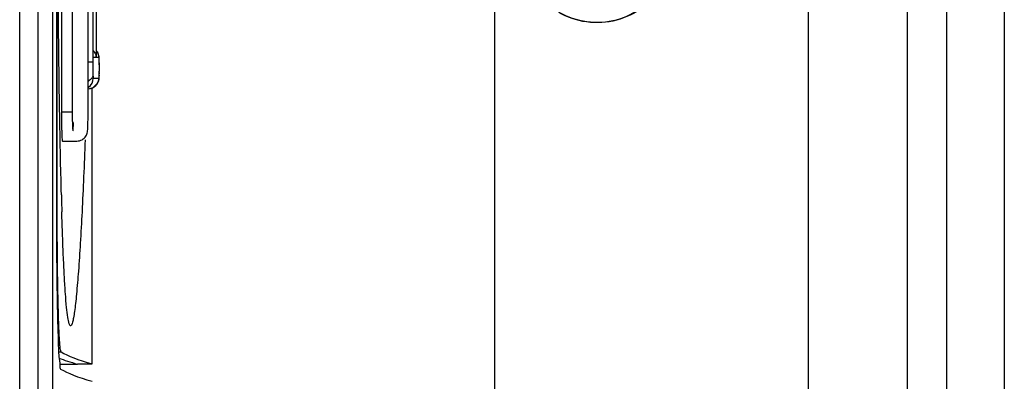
# Model space of a CAD drawing. Header units: millimetres. Extents: x 0 to 3364, y 0 to 2378.
# Tile 23 of 36: x 1570 to 1587, y 1279 to 1285. Entities that reach past the tile are written whole.
import ezdxf

# ---------------------------------------------------------------- set-up
doc = ezdxf.new("R2010")
doc.units = ezdxf.units.MM
doc.header["$LTSCALE"] = 185.02
doc.layers.add('00_COMPONENTS', color=7, linetype='CONTINUOUS')

msp = doc.modelspace()

# ---------------------------------------------------------------- linework, layer by layer
at = {"layer": '00_COMPONENTS', "color": 7, "linetype": 'CONTINUOUS'}
for p, q in [((1583.418, 1245.604), (1583.418, 1367.52)), ((1570.167, 1250.45), (1570.167, 1363.48)), ((1570.417, 1250.455), (1570.417, 1363.485)), ((1570.479, 1298.795), (1570.479, 1281.945)), ((1570.492, 1281.939), (1570.492, 1298.801)), ((1571.024, 1283.37), (1571.024, 1297.37)), ((1571.168, 1284.313), (1571.168, 1285.144)), ((1571.112, 1284.313), (1571.112, 1284.97)), ((1571.112, 1284.313), (1571.111, 1284.307)), ((1571.168, 1284.313), (1571.168, 1284.307)), ((1571.216, 1284.261), (1571.212, 1284.319)), ((1571.217, 1284.228), (1571.216, 1284.261)), ((1571.218, 1284.13), (1571.217, 1284.228)), ((1571.217, 1284.025), (1571.218, 1284.13)), ((1571.212, 1283.935), (1571.217, 1283.994)), ((1571.217, 1283.994), (1571.217, 1284.025)), ((1571.092, 1279.035), (1571.092, 1283.786)), ((1571.024, 1283.77), (1571.03, 1283.77)), ((1570.622, 1282.87), (1570.833, 1282.87)), ((1570.564, 1281.945), (1570.562, 1282.029)), ((1570.541, 1279.03), (1570.842, 1279.03)), ((1570.842, 1279.035), (1571.092, 1279.035))]:
    msp.add_line(p, q, dxfattribs=at)
at = {"layer": '00_COMPONENTS', "color": 9, "linetype": 'CONTINUOUS'}
for p, q in [((1585.792, 1366.744), (1585.792, 1245.348)), ((1586.788, 1366.744), (1586.788, 1245.348)), ((1585.118, 1366.61), (1585.118, 1246.157)), ((1569.847, 1250.459), (1569.847, 1363.471)), ((1578.014, 1285.722), (1578.014, 1241.816)), ((1571.105, 1285.144), (1571.105, 1284.224)), ((1570.566, 1285.12), (1570.566, 1283.365)), ((1570.752, 1285.12), (1570.752, 1283.365)), ((1571.162, 1284.97), (1571.162, 1284.307)), ((1571.111, 1284.307), (1571.112, 1284.313)), ((1571.162, 1284.307), (1571.111, 1284.307)), ((1571.168, 1284.307), (1571.168, 1284.313)), ((1571.209, 1284.307), (1571.168, 1284.307)), ((1571.105, 1284.224), (1571.024, 1284.224)), ((1571.216, 1284.254), (1571.216, 1284.273)), ((1571.216, 1284.254), (1571.216, 1284.261)), ((1571.114, 1283.95), (1571.21, 1283.95)), ((1571.214, 1283.968), (1571.216, 1283.983)), ((1571.217, 1284.001), (1571.217, 1283.994)), ((1570.752, 1283.365), (1570.566, 1283.365)), ((1570.479, 1281.939), (1570.492, 1281.939)), ((1570.519, 1279.24), (1570.56, 1279.24))]:
    msp.add_line(p, q, dxfattribs=at)
at = {"layer": '00_COMPONENTS', "color": 7, "linetype": 'CONTINUOUS'}
for points in [[(1571.212, 1284.319), (1571.19, 1284.391), (1571.168, 1284.412)], [(1571.03, 1283.77), (1571.114, 1283.791), (1571.188, 1283.864), (1571.212, 1283.935)]]:
    msp.add_lwpolyline(points, dxfattribs=at)
at = {"layer": '00_COMPONENTS', "color": 9, "linetype": 'CONTINUOUS'}
for centre, radius, start, end in [((1571.029, 1284.307), 0.181, 35.5803, 38.9722), ((1571.031, 1284.307), 0.179, 0.0197, 6.6756), ((1570.852, 1284.252), 0.364, 4.0547, 5.2528), ((1570.724, 1284.242), 0.492, 3.5691, 4.0866), ((1568.721, 1284.163), 2.497, 1.0434, 2.0868), ((1566.145, 1284.124), 5.073, 359.1724, 0.0687), ((1570.934, 1283.95), 0.18, 302.2653, 0.006), ((1571.03, 1283.95), 0.18, 270.0175, 0.0175), ((1570.351, 1284.033), 0.866, 357.4009, 357.8647), ((1570.598, 1284.021), 0.618, 356.429, 357.4267)]:
    msp.add_arc(centre, radius, start, end, dxfattribs=at)
at = {"layer": '00_COMPONENTS', "color": 7, "linetype": 'CONTINUOUS'}
for centre, radius, start, end in [((1570.583, 1283.045), 0.18, 269.9988, 281.9531), ((1714.62, 1281.944), 144.141, 179.99983, 180.11834), ((1658.448, 1284.2), 87.913, 181.46955, 181.6612)]:
    msp.add_arc(centre, radius, start, end, dxfattribs=at)
for centre, major_axis, start_param, end_param in [((1941.719, 1279.43), (371.319, 0), -3.112176, -3.080506), ((1941.469, 1279.425), (371.319, 0), -3.096787, -3.080506), ((1941.813, 1279.131), (371.413, 0), 3.170195, 3.202679)]:
    msp.add_ellipse(centre, major_axis=major_axis, ratio=0.017455, start_param=start_param, end_param=end_param, dxfattribs=at)
for points, knots in [([(1570.562, 1282.029), (1570.541, 1282.867), (1570.515, 1284.645), (1570.503, 1286.424), (1570.498, 1287.364)], [0, 0, 0, 0, 0.471482, 1, 1, 1, 1]), ([(1580.426, 1287.34), (1580.714, 1287.176), (1581.182, 1286.585), (1581.029, 1285.483), (1580.15, 1284.811), (1579.41, 1284.913), (1579.121, 1285.081)], [0, 0, 0, 0, 0.248345, 0.502832, 0.749297, 1, 1, 1, 1]), ([(1579.125, 1285.089), (1579.413, 1284.922), (1580.147, 1284.82), (1581.021, 1285.485), (1581.175, 1286.582), (1580.707, 1287.17), (1580.421, 1287.333)], [0, 0, 0, 0, 0.250784, 0.49593, 0.751931, 1, 1, 1, 1]), ([(1571.117, 1284.421), (1571.124, 1284.413), (1571.148, 1284.379), (1571.161, 1284.337), (1571.162, 1284.307)], [0, 0, 0, 0, 0.265791, 1, 1, 1, 1]), ([(1570.833, 1282.87), (1570.863, 1282.87), (1570.924, 1282.886), (1570.989, 1282.947), (1571.014, 1283.015), (1571.02, 1283.097), (1571.023, 1283.212), (1571.024, 1283.312), (1571.024, 1283.37)], [0, 0, 0, 0, 0.150243, 0.29961, 0.426347, 0.501697, 0.711182, 1, 1, 1, 1]), ([(1570.972, 1282.893), (1570.965, 1282.679), (1570.948, 1282.265), (1570.921, 1281.671), (1570.892, 1281.131), (1570.861, 1280.658), (1570.832, 1280.312), (1570.809, 1280.081), (1570.792, 1279.945), (1570.776, 1279.839), (1570.758, 1279.758), (1570.746, 1279.714), (1570.729, 1279.688), (1570.722, 1279.688)], [0, 0, 0, 0, 0.199125, 0.384837, 0.553887, 0.702353, 0.825662, 0.876344, 0.918903, 0.952784, 0.977567, 0.993036, 1, 1, 1, 1]), ([(1570.56, 1279.24), (1570.555, 1279.243), (1570.552, 1279.267), (1570.543, 1279.307), (1570.538, 1279.375), (1570.531, 1279.466), (1570.525, 1279.581), (1570.517, 1279.777), (1570.509, 1280.07), (1570.501, 1280.472), (1570.496, 1280.93), (1570.493, 1281.425), (1570.492, 1281.766), (1570.492, 1281.939)], [0, 0, 0, 0, 0.006982, 0.022946, 0.048007, 0.081984, 0.124577, 0.175395, 0.299749, 0.450402, 0.621707, 0.807224, 1, 1, 1, 1]), ([(1570.479, 1281.647), (1570.48, 1281.299), (1570.482, 1280.797), (1570.491, 1280.162), (1570.498, 1279.761), (1570.511, 1279.437), (1570.514, 1279.184), (1570.541, 1279.045), (1570.534, 1278.956), (1570.552, 1278.945)], [0, 0, 0, 0, 0.385278, 0.556508, 0.70578, 0.828202, 0.91977, 0.977544, 1, 1, 1, 1]), ([(1570.722, 1279.688), (1570.717, 1279.689), (1570.705, 1279.703), (1570.689, 1279.75), (1570.67, 1279.855), (1570.651, 1280.026), (1570.632, 1280.258), (1570.615, 1280.544), (1570.599, 1280.877), (1570.584, 1281.252), (1570.576, 1281.514), (1570.572, 1281.651)], [0, 0, 0, 0, 0.007881, 0.023039, 0.078477, 0.16681, 0.285549, 0.431512, 0.601342, 0.791828, 1, 1, 1, 1])]:
    msp.add_open_spline(points, degree=3, knots=knots, dxfattribs=at)
at = {"layer": '00_COMPONENTS', "color": 9, "linetype": 'CONTINUOUS'}
msp.add_open_spline([(1571.208, 1284.328), (1571.205, 1284.358), (1571.193, 1284.387), (1571.176, 1284.412)], degree=3, dxfattribs=at)
for points, knots in [([(1571.211, 1284.305), (1571.211, 1284.305), (1571.211, 1284.306), (1571.21, 1284.307), (1571.209, 1284.307)], [0, 0, 0, 0, 0.641518, 1, 1, 1, 1]), ([(1571.215, 1284.285), (1571.214, 1284.288), (1571.214, 1284.294), (1571.213, 1284.301), (1571.211, 1284.305)], [0, 0, 0, 0, 0.37623, 1, 1, 1, 1]), ([(1571.105, 1284.224), (1571.105, 1284.205), (1571.105, 1284.13), (1571.105, 1284.056), (1571.107, 1284.001)], [0, 0, 0, 0, 0.261754, 1, 1, 1, 1]), ([(1571.218, 1284.13), (1571.218, 1284.15), (1571.218, 1284.176), (1571.218, 1284.202), (1571.218, 1284.209)], [0, 0, 0, 0, 0.763401, 1, 1, 1, 1]), ([(1571.107, 1284.001), (1571.106, 1283.982), (1571.088, 1283.939), (1571.051, 1283.913), (1571.029, 1283.902)], [0, 0, 0, 0, 0.457108, 1, 1, 1, 1]), ([(1571.107, 1284.001), (1571.108, 1283.987), (1571.11, 1283.975), (1571.111, 1283.95), (1571.114, 1283.95)], [0, 0, 0, 0, 0.817187, 1, 1, 1, 1]), ([(1571.21, 1283.95), (1571.211, 1283.95), (1571.213, 1283.959), (1571.214, 1283.964), (1571.214, 1283.968)], [0, 0, 0, 0, 0.235063, 1, 1, 1, 1]), ([(1571.217, 1284.001), (1571.217, 1284.004), (1571.217, 1284.021), (1571.218, 1284.038), (1571.218, 1284.05)], [0, 0, 0, 0, 0.221772, 1, 1, 1, 1]), ([(1570.566, 1283.365), (1570.566, 1283.301), (1570.566, 1283.209), (1570.568, 1283.091), (1570.571, 1283.016), (1570.573, 1282.954), (1570.576, 1282.91), (1570.578, 1282.881), (1570.581, 1282.869), (1570.582, 1282.865), (1570.583, 1282.865)], [0, 0, 0, 0, 0.381849, 0.554334, 0.705602, 0.829792, 0.922182, 0.97934, 0.994097, 1, 1, 1, 1]), ([(1570.752, 1283.365), (1570.752, 1283.332), (1570.752, 1283.268), (1570.753, 1283.182), (1570.757, 1283.109), (1570.757, 1283.075), (1570.764, 1283.036), (1570.769, 1283.082), (1570.77, 1283.116), (1570.772, 1283.162), (1570.772, 1283.187)], [0, 0, 0, 0, 0.21683, 0.411793, 0.565354, 0.662079, 0.692807, 0.733447, 0.839268, 1, 1, 1, 1])]:
    msp.add_open_spline(points, degree=3, knots=knots, dxfattribs=at)

doc.saveas('drawing.dxf')
